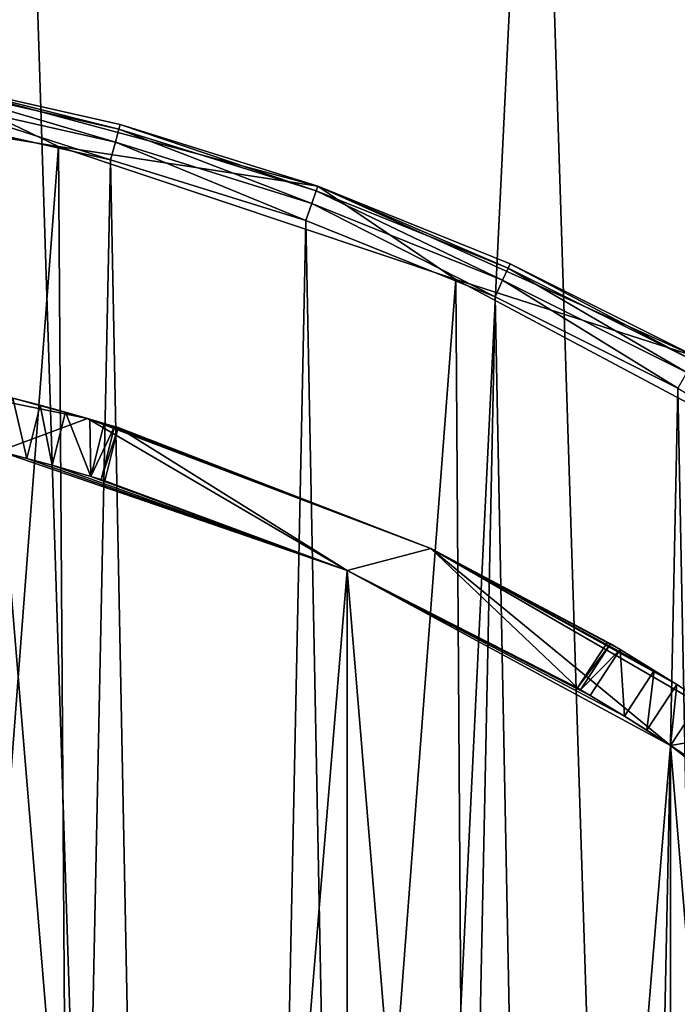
# Model space of a CAD drawing. Extents: x 35 to 217, y -91 to 91.
# Tile 37 of 43: x 141 to 160, y 44 to 71. Entities that reach past the tile are written whole.
import ezdxf

# ---------------------------------------------------------------- set-up
doc = ezdxf.new("R2010")
doc.units = 0
doc.header["$LTSCALE"] = 25.4
doc.layers.get('0').update_dxf_attribs({"color": 13, "linetype": 'CONTINUOUS'})

# ---------------------------------------------------------------- blocks, each defined once
blk = doc.blocks.new('CANOPY-A-MINI-10017-10018_')
at = {"color": 250}
mesh = blk.add_polyface(dxfattribs=at)
corners = [(36.159, -17.561, 1), (35.219, 11.779, 1), (34.504, -2.929, 1), (38.283, 26.182, 1), (40.139, -31.739, 1), (43.619, 39.907, 1), (46.341, -45.094, 1), (51.086, 52.598, 1), (54.606, -57.281, 1), (60.493, 63.927, 1), (64.718, -67.985, 1), (71.596, 73.6, 1), (76.417, -76.928, 1), (84.106, 81.368, 1), (89.399, -83.879, 1), (97.7, 87.027, 1), (103.327, -88.657, 1), (112.026, 90.433, 1), (117.842, -91.139, 1), (126.713, 91.497, 1), (132.567, -91.261, 1), (141.381, 90.191, 1), (147.121, -89.019, 1), (155.648, 86.549, 1), (161.126, -84.471, 1), (169.147, 80.665, 1), (174.221, -77.736, 1), (181.528, 72.693, 1), (186.066, -68.987, 1), (192.469, 62.837, 1), (196.354, -58.452, 1), (201.687, 51.354, 1), (204.818, -46.403, 1), (205.574, 45.094, 1), (211.241, -33.152, 1), (208.944, 38.541, 1), (214.052, 24.73, 1), (215.454, -19.042, 1), (216.878, 10.279, 1), (217.35, -4.439, 1)]
mesh.append_faces([[corners[k] for k in face] for face in [(0, 1, 2), (38, 37, 39)]], dxfattribs={"vtx0": -1, "color": 250})
mesh.append_faces([[corners[k] for k in face] for face in [(1, 0, 3), (3, 4, 5), (5, 6, 7), (7, 8, 9), (9, 10, 11), (11, 12, 13), (13, 14, 15), (15, 16, 17), (17, 18, 19), (19, 20, 21), (21, 22, 23), (23, 24, 25), (25, 26, 27), (27, 28, 29), (29, 30, 31), (31, 32, 33), (33, 34, 35), (35, 34, 36), (36, 37, 38)]], dxfattribs={"vtx0": -1, "vtx1": -1, "color": 250})
mesh.append_faces([[corners[k] for k in face] for face in [(3, 0, 4), (5, 4, 6), (7, 6, 8), (9, 8, 10), (11, 10, 12), (13, 12, 14), (15, 14, 16), (17, 16, 18), (19, 18, 20), (21, 20, 22), (23, 22, 24), (25, 24, 26), (27, 26, 28), (29, 28, 30), (31, 30, 32), (33, 32, 34), (36, 34, 37)]], dxfattribs={"vtx0": -1, "vtx2": -1, "color": 250})
mesh = blk.add_polyface(dxfattribs=at)
corners = [(35.219, 11.779), (36.159, -17.561), (34.504, -2.929), (38.283, 26.182), (40.139, -31.739), (43.619, 39.907), (46.341, -45.094), (51.086, 52.598), (54.606, -57.281), (60.493, 63.927), (64.718, -67.985), (71.596, 73.6), (76.417, -76.928), (84.106, 81.368), (89.399, -83.879), (97.7, 87.027), (103.327, -88.657), (112.026, 90.433), (117.842, -91.139), (126.713, 91.497), (132.567, -91.261), (141.381, 90.191), (147.121, -89.019), (155.648, 86.549), (161.126, -84.471), (169.147, 80.665), (174.221, -77.736), (181.528, 72.693), (186.066, -68.987), (192.469, 62.837), (196.354, -58.452), (201.687, 51.354), (204.818, -46.403), (205.574, 45.094), (211.241, -33.152), (208.944, 38.541), (214.052, 24.73), (215.454, -19.042), (216.878, 10.279), (217.35, -4.439)]
mesh.append_faces([[corners[k] for k in face] for face in [(0, 1, 2), (37, 38, 39)]], dxfattribs={"vtx0": -1, "color": 250})
mesh.append_faces([[corners[k] for k in face] for face in [(1, 3, 4), (4, 5, 6), (6, 7, 8), (8, 9, 10), (10, 11, 12), (12, 13, 14), (14, 15, 16), (16, 17, 18), (18, 19, 20), (20, 21, 22), (22, 23, 24), (24, 25, 26), (26, 27, 28), (28, 29, 30), (30, 31, 32), (32, 33, 34), (34, 36, 37)]], dxfattribs={"vtx0": -1, "vtx1": -1, "color": 250})
mesh.append_faces([[corners[k] for k in face] for face in [(1, 0, 3), (4, 3, 5), (6, 5, 7), (8, 7, 9), (10, 9, 11), (12, 11, 13), (14, 13, 15), (16, 15, 17), (18, 17, 19), (20, 19, 21), (22, 21, 23), (24, 23, 25), (26, 25, 27), (28, 27, 29), (30, 29, 31), (32, 31, 33), (34, 33, 35), (34, 35, 36), (37, 36, 38)]], dxfattribs={"vtx0": -1, "vtx2": -1, "color": 250})
at = {"color": 18}
mesh = blk.add_polyface(dxfattribs=at)
corners = [(56.605, -12.669, 11.7), (56.163, 9.945, 11.7), (55.471, -1.38, 11.7), (56.459, -0.476, 11.7), (57.486, -11.909, 11.7), (59.536, -23.63, 11.7), (60.38, -23.017, 11.7), (64.186, -33.979, 11.7), (65.062, -33.497, 11.7), (70.437, -43.447, 11.7), (71.406, -43.063, 11.7), (78.125, -51.791, 11.7), (79.238, -51.454, 11.7), (87.052, -58.793, 11.7), (88.344, -58.442, 11.7), (96.987, -64.273, 11.7), (98.477, -63.836, 11.7), (107.672, -68.087, 11.7), (109.359, -67.489, 11.7), (118.831, -70.139, 11.7), (120.693, -69.3, 11.7), (130.175, -70.374, 11.7), (132.172, -69.222, 11.7), (141.409, -68.786, 11.7), (143.48, -67.255, 11.7), (152.243, -65.417, 11.7), (154.311, -63.453, 11.7), (162.396, -60.353, 11.7), (164.368, -57.921, 11.7), (171.605, -53.726, 11.7), (173.378, -50.809, 11.7), (179.633, -45.708, 11.7), (181.094, -42.311, 11.7), (186.27, -36.506, 11.7), (187.306, -32.659, 11.7), (191.345, -26.359, 11.7), (191.845, -22.115, 11.7), (194.726, -15.529, 11.7), (194.587, -10.969, 11.7), (195.456, 0.476, 11.7), (196.327, -4.296, 11.7), (196.104, 7.047, 11.7), (57.329, 10.969, 11.7), (58.662, 21.012, 11.7), (60.07, 22.115, 11.7), (62.904, 31.535, 11.7), (64.609, 32.659, 11.7), (68.779, 41.241, 11.7), (70.821, 42.311, 11.7), (76.135, 49.879, 11.7), (78.537, 50.809, 11.7), (84.781, 57.225, 11.7), (87.547, 57.921, 11.7), (94.494, 63.09, 11.7), (97.604, 63.453, 11.7), (105.022, 67.32, 11.7), (108.435, 67.255, 11.7), (116.092, 69.806, 11.7), (119.744, 69.222, 11.7), (127.417, 70.485, 11.7), (131.222, 69.3, 11.7), (138.705, 69.338, 11.7), (142.557, 67.489, 11.7), (149.662, 66.395, 11.7), (153.438, 63.836, 11.7), (160.006, 61.733, 11.7), (163.571, 58.442, 11.7), (169.468, 55.472, 11.7), (172.677, 51.454, 11.7), (177.802, 47.774, 11.7), (180.509, 43.063, 11.7), (184.795, 38.839, 11.7), (186.853, 33.497, 11.7), (187.729, 33.979, 11.7), (191.536, 23.017, 11.7), (190.263, 28.898, 11.7), (194.066, 18.208, 11.7), (194.43, 11.909, 11.7)]
mesh.append_faces([[corners[k] for k in face] for face in [(0, 1, 2)]], dxfattribs={"vtx0": -1, "color": 18})
mesh.append_faces([[corners[k] for k in face] for face in [(3, 0, 4), (4, 5, 6), (6, 7, 8), (8, 9, 10), (10, 11, 12), (12, 13, 14), (14, 15, 16), (16, 17, 18), (18, 19, 20), (20, 21, 22), (22, 23, 24), (24, 25, 26), (26, 27, 28), (28, 29, 30), (30, 31, 32), (32, 33, 34), (34, 35, 36), (36, 37, 38), (38, 37, 39), (1, 42, 43), (42, 1, 3), (43, 44, 45), (45, 46, 47), (47, 48, 49), (49, 50, 51), (51, 52, 53), (53, 54, 55), (55, 56, 57), (57, 58, 59), (59, 60, 61), (61, 62, 63), (63, 64, 65), (65, 66, 67), (67, 68, 69), (69, 70, 71), (71, 72, 73), (73, 74, 75), (75, 74, 76), (76, 77, 41)]], dxfattribs={"vtx0": -1, "vtx1": -1, "color": 18})
mesh.append_faces([[corners[k] for k in face] for face in [(1, 0, 3)]], dxfattribs={"vtx0": -1, "vtx1": -1, "vtx2": -1, "color": 18})
mesh.append_faces([[corners[k] for k in face] for face in [(4, 0, 5), (6, 5, 7), (8, 7, 9), (10, 9, 11), (12, 11, 13), (14, 13, 15), (16, 15, 17), (18, 17, 19), (20, 19, 21), (22, 21, 23), (24, 23, 25), (26, 25, 27), (28, 27, 29), (30, 29, 31), (32, 31, 33), (34, 33, 35), (36, 35, 37), (39, 37, 40), (39, 40, 41), (43, 42, 44), (45, 44, 46), (47, 46, 48), (49, 48, 50), (51, 50, 52), (53, 52, 54), (55, 54, 56), (57, 56, 58), (59, 58, 60), (61, 60, 62), (63, 62, 64), (65, 64, 66), (67, 66, 68), (69, 68, 70), (71, 70, 72), (73, 72, 74), (76, 74, 77), (41, 77, 39)]], dxfattribs={"vtx0": -1, "vtx2": -1, "color": 18})
mesh = blk.add_polyface(dxfattribs=at)
corners = [(56.587, 4.235, 1), (56.806, -6.947, 1), (56.471, -1.36, 1), (57.153, 9.804, 1), (57.589, -12.489, 1), (58.165, 15.308, 1), (58.816, -17.95, 1), (59.616, 20.714, 1), (60.478, -23.295, 1), (61.498, 25.985, 1), (62.564, -28.488, 1), (63.798, 31.088, 1), (65.062, -33.497, 1), (66.501, 35.989, 1), (67.955, -38.288, 1), (69.59, 40.656, 1), (71.224, -42.831, 1), (73.044, 45.06, 1), (74.848, -47.096, 1), (76.841, 49.172, 1), (78.804, -51.056, 1), (80.957, 52.964, 1), (83.065, -54.685, 1), (85.365, 56.414, 1), (87.604, -57.959, 1), (90.036, 59.497, 1), (92.392, -60.857, 1), (94.94, 62.195, 1), (97.398, -63.361, 1), (100.045, 64.489, 1), (102.589, -65.454, 1), (105.319, 66.365, 1), (107.932, -67.122, 1), (110.726, 67.81, 1), (113.391, -68.355, 1), (116.231, 68.816, 1), (118.932, -69.144, 1), (121.8, 69.376, 1), (124.519, -69.485, 1), (127.396, 69.485, 1), (130.115, -69.376, 1), (132.983, 69.144, 1), (135.684, -68.816, 1), (138.524, 68.355, 1), (141.19, -67.81, 1), (143.983, 67.122, 1), (146.597, -66.365, 1), (149.326, 65.454, 1), (151.87, -64.489, 1), (154.517, 63.361, 1), (156.975, -62.195, 1), (159.523, 60.857, 1), (161.879, -59.497, 1), (164.311, 57.959, 1), (166.55, -56.414, 1), (168.85, 54.685, 1), (170.958, -52.964, 1), (173.112, 51.056, 1), (175.074, -49.172, 1), (177.067, 47.096, 1), (178.871, -45.06, 1), (180.691, 42.831, 1), (182.325, -40.656, 1), (183.96, 38.288, 1), (185.414, -35.989, 1), (186.853, 33.497, 1), (188.117, -31.088, 1), (189.351, 28.488, 1), (190.417, -25.985, 1), (191.437, 23.295, 1), (192.299, -20.714, 1), (193.1, 17.95, 1), (193.751, -15.308, 1), (194.326, 12.489, 1), (194.763, -9.804, 1), (195.109, 6.947, 1), (195.328, -4.235, 1), (195.444, 1.36, 1)]
mesh.append_faces([[corners[k] for k in face] for face in [(0, 1, 2), (76, 75, 77)]], dxfattribs={"vtx0": -1, "color": 18})
mesh.append_faces([[corners[k] for k in face] for face in [(1, 3, 4), (4, 5, 6), (6, 7, 8), (8, 9, 10), (10, 11, 12), (12, 13, 14), (14, 15, 16), (16, 17, 18), (18, 19, 20), (20, 21, 22), (22, 23, 24), (24, 25, 26), (26, 27, 28), (28, 29, 30), (30, 31, 32), (32, 33, 34), (34, 35, 36), (36, 37, 38), (38, 39, 40), (40, 41, 42), (42, 43, 44), (44, 45, 46), (46, 47, 48), (48, 49, 50), (50, 51, 52), (52, 53, 54), (54, 55, 56), (56, 57, 58), (58, 59, 60), (60, 61, 62), (62, 63, 64), (64, 65, 66), (66, 67, 68), (68, 69, 70), (70, 71, 72), (72, 73, 74), (74, 75, 76)]], dxfattribs={"vtx0": -1, "vtx1": -1, "color": 18})
mesh.append_faces([[corners[k] for k in face] for face in [(1, 0, 3), (4, 3, 5), (6, 5, 7), (8, 7, 9), (10, 9, 11), (12, 11, 13), (14, 13, 15), (16, 15, 17), (18, 17, 19), (20, 19, 21), (22, 21, 23), (24, 23, 25), (26, 25, 27), (28, 27, 29), (30, 29, 31), (32, 31, 33), (34, 33, 35), (36, 35, 37), (38, 37, 39), (40, 39, 41), (42, 41, 43), (44, 43, 45), (46, 45, 47), (48, 47, 49), (50, 49, 51), (52, 51, 53), (54, 53, 55), (56, 55, 57), (58, 57, 59), (60, 59, 61), (62, 61, 63), (64, 63, 65), (66, 65, 67), (68, 67, 69), (70, 69, 71), (72, 71, 73), (74, 73, 75)]], dxfattribs={"vtx0": -1, "vtx2": -1, "color": 18})
mesh = blk.add_polyface(dxfattribs=at)
corners = [(57.486, -11.909, 2.5), (57.329, 10.969, 2.5), (56.459, -0.476, 2.5), (60.07, 22.115, 2.5), (60.38, -23.017, 2.5), (64.609, 32.659, 2.5), (65.062, -33.497, 2.5), (70.821, 42.311, 2.5), (71.406, -43.063, 2.5), (78.537, 50.809, 2.5), (79.238, -51.454, 2.5), (87.547, 57.921, 2.5), (88.344, -58.442, 2.5), (97.604, 63.453, 2.5), (98.477, -63.836, 2.5), (108.435, 67.255, 2.5), (109.359, -67.489, 2.5), (119.744, 69.222, 2.5), (120.693, -69.3, 2.5), (131.222, 69.3, 2.5), (132.172, -69.222, 2.5), (142.557, 67.489, 2.5), (143.48, -67.255, 2.5), (153.438, 63.836, 2.5), (154.311, -63.453, 2.5), (163.571, 58.442, 2.5), (164.368, -57.921, 2.5), (172.677, 51.454, 2.5), (173.378, -50.809, 2.5), (180.509, 43.063, 2.5), (181.094, -42.311, 2.5), (186.853, 33.497, 2.5), (187.306, -32.659, 2.5), (191.536, 23.017, 2.5), (191.845, -22.115, 2.5), (194.43, 11.909, 2.5), (194.587, -10.969, 2.5), (195.456, 0.476, 2.5)]
mesh.append_faces([[corners[k] for k in face] for face in [(0, 1, 2), (35, 36, 37)]], dxfattribs={"vtx0": -1, "color": 18})
mesh.append_faces([[corners[k] for k in face] for face in [(1, 0, 3), (3, 4, 5), (5, 6, 7), (7, 8, 9), (9, 10, 11), (11, 12, 13), (13, 14, 15), (15, 16, 17), (17, 18, 19), (19, 20, 21), (21, 22, 23), (23, 24, 25), (25, 26, 27), (27, 28, 29), (29, 30, 31), (31, 32, 33), (33, 34, 35)]], dxfattribs={"vtx0": -1, "vtx1": -1, "color": 18})
mesh.append_faces([[corners[k] for k in face] for face in [(3, 0, 4), (5, 4, 6), (7, 6, 8), (9, 8, 10), (11, 10, 12), (13, 12, 14), (15, 14, 16), (17, 16, 18), (19, 18, 20), (21, 20, 22), (23, 22, 24), (25, 24, 26), (27, 26, 28), (29, 28, 30), (31, 30, 32), (33, 32, 34), (35, 34, 36)]], dxfattribs={"vtx0": -1, "vtx2": -1, "color": 18})
mesh = blk.add_polyface(dxfattribs=at)
corners = [(142.557, 67.489, 11.7), (131.222, 69.3, 2.5), (142.557, 67.489, 2.5), (131.222, 69.3, 11.7)]
mesh.append_faces([[corners[k] for k in face] for face in [(0, 1, 2), (1, 0, 3)]], dxfattribs={"vtx0": -1, "color": 18})
mesh = blk.add_polyface(dxfattribs=at)
corners = [(138.68, 69.206, 1.5), (144.113, 67.605, 1.134), (138.614, 68.846, 1.134), (144.208, 67.958, 1.5)]
mesh.append_faces([[corners[k] for k in face] for face in [(0, 1, 2), (1, 0, 3)]], dxfattribs={"vtx0": -1, "color": 18})
mesh = blk.add_polyface(dxfattribs=at)
corners = [(138.705, 69.338, 2), (144.208, 67.958, 1.5), (138.68, 69.206, 1.5), (144.243, 68.087, 2)]
mesh.append_faces([[corners[k] for k in face] for face in [(0, 1, 2), (1, 0, 3)]], dxfattribs={"vtx0": -1, "color": 18})
mesh = blk.add_polyface(dxfattribs=at)
corners = [(149.662, 66.395, 11.7), (149.662, 66.395, 2), (138.705, 69.338, 11.7)]
mesh.append_faces([[corners[k] for k in face] for face in [(0, 1, 2)]], dxfattribs={"color": 18})
mesh = blk.add_polyface(dxfattribs=at)
corners = [(138.705, 69.338, 11.7), (149.662, 66.395, 2), (144.243, 68.087, 2)]
mesh.append_faces([[corners[k] for k in face] for face in [(0, 1, 2)]], dxfattribs={"color": 18})
mesh = blk.add_polyface(dxfattribs=at)
corners = [(138.705, 69.338, 11.7), (144.243, 68.087, 2), (138.705, 69.338, 2)]
mesh.append_faces([[corners[k] for k in face] for face in [(0, 1, 2)]], dxfattribs={"color": 18})
mesh = blk.add_polyface(dxfattribs=at)
corners = [(138.614, 68.846, 1.134), (143.983, 67.122, 1), (138.524, 68.355, 1), (144.113, 67.605, 1.134)]
mesh.append_faces([[corners[k] for k in face] for face in [(0, 1, 2), (1, 0, 3)]], dxfattribs={"vtx0": -1, "color": 18})
mesh = blk.add_polyface(dxfattribs=at)
corners = [(144.243, 68.087, 2), (149.617, 66.269, 1.5), (144.208, 67.958, 1.5), (149.662, 66.395, 2)]
mesh.append_faces([[corners[k] for k in face] for face in [(0, 1, 2), (1, 0, 3)]], dxfattribs={"vtx0": -1, "color": 18})
mesh = blk.add_polyface(dxfattribs=at)
corners = [(144.208, 67.958, 1.5), (149.494, 65.924, 1.134), (144.113, 67.605, 1.134), (149.617, 66.269, 1.5)]
mesh.append_faces([[corners[k] for k in face] for face in [(0, 1, 2), (1, 0, 3)]], dxfattribs={"vtx0": -1, "color": 18})
mesh = blk.add_polyface(dxfattribs=at)
corners = [(153.438, 63.836, 11.7), (142.557, 67.489, 2.5), (153.438, 63.836, 2.5), (142.557, 67.489, 11.7)]
mesh.append_faces([[corners[k] for k in face] for face in [(0, 1, 2), (1, 0, 3)]], dxfattribs={"vtx0": -1, "color": 18})
mesh = blk.add_polyface(dxfattribs=at)
corners = [(144.113, 67.605, 1.134), (149.326, 65.454, 1), (143.983, 67.122, 1), (149.494, 65.924, 1.134)]
mesh.append_faces([[corners[k] for k in face] for face in [(0, 1, 2), (1, 0, 3)]], dxfattribs={"vtx0": -1, "color": 18})
mesh = blk.add_polyface(dxfattribs=at)
corners = [(149.662, 66.395, 2), (154.873, 64.15, 1.5), (149.617, 66.269, 1.5), (154.928, 64.273, 2)]
mesh.append_faces([[corners[k] for k in face] for face in [(0, 1, 2), (1, 0, 3)]], dxfattribs={"vtx0": -1, "color": 18})
mesh = blk.add_polyface(dxfattribs=at)
corners = [(160.006, 61.733, 11.7), (154.928, 64.273, 2), (149.662, 66.395, 11.7)]
mesh.append_faces([[corners[k] for k in face] for face in [(0, 1, 2)]], dxfattribs={"color": 18})
mesh = blk.add_polyface(dxfattribs=at)
corners = [(149.662, 66.395, 11.7), (154.928, 64.273, 2), (149.662, 66.395, 2)]
mesh.append_faces([[corners[k] for k in face] for face in [(0, 1, 2)]], dxfattribs={"color": 18})
mesh = blk.add_polyface(dxfattribs=at)
corners = [(149.617, 66.269, 1.5), (154.722, 63.817, 1.134), (149.494, 65.924, 1.134), (154.873, 64.15, 1.5)]
mesh.append_faces([[corners[k] for k in face] for face in [(0, 1, 2), (1, 0, 3)]], dxfattribs={"vtx0": -1, "color": 18})
mesh = blk.add_polyface(dxfattribs=at)
corners = [(149.494, 65.924, 1.134), (154.517, 63.361, 1), (149.326, 65.454, 1), (154.722, 63.817, 1.134)]
mesh.append_faces([[corners[k] for k in face] for face in [(0, 1, 2), (1, 0, 3)]], dxfattribs={"vtx0": -1, "color": 18})
mesh = blk.add_polyface(dxfattribs=at)
corners = [(154.928, 64.273, 2), (159.941, 61.616, 1.5), (154.873, 64.15, 1.5), (160.006, 61.733, 2)]
mesh.append_faces([[corners[k] for k in face] for face in [(0, 1, 2), (1, 0, 3)]], dxfattribs={"vtx0": -1, "color": 18})
mesh = blk.add_polyface(dxfattribs=at)
corners = [(160.006, 61.733, 11.7), (160.006, 61.733, 2), (154.928, 64.273, 2)]
mesh.append_faces([[corners[k] for k in face] for face in [(0, 1, 2)]], dxfattribs={"color": 18})
mesh = blk.add_polyface(dxfattribs=at)
corners = [(154.873, 64.15, 1.5), (159.764, 61.295, 1.134), (154.722, 63.817, 1.134), (159.941, 61.616, 1.5)]
mesh.append_faces([[corners[k] for k in face] for face in [(0, 1, 2), (1, 0, 3)]], dxfattribs={"vtx0": -1, "color": 18})
mesh = blk.add_polyface(dxfattribs=at)
corners = [(163.571, 58.442, 11.7), (153.438, 63.836, 2.5), (163.571, 58.442, 2.5), (153.438, 63.836, 11.7)]
mesh.append_faces([[corners[k] for k in face] for face in [(0, 1, 2), (1, 0, 3)]], dxfattribs={"vtx0": -1, "color": 18})
mesh = blk.add_polyface(dxfattribs=at)
corners = [(154.722, 63.817, 1.134), (159.523, 60.857, 1), (154.517, 63.361, 1), (159.764, 61.295, 1.134)]
mesh.append_faces([[corners[k] for k in face] for face in [(0, 1, 2), (1, 0, 3)]], dxfattribs={"vtx0": -1, "color": 18})
mesh = blk.add_polyface(dxfattribs=at)
corners = [(63.66, -5.029, 24.5), (63.66, 5.029, 24.5), (63.458, 0, 24.5), (65.274, -14.957, 24.5), (64.958, 0, 24.5), (65.79, -10.04, 24.5), (68.459, -24.498, 24.5), (68.263, -19.807, 24.5), (72.31, -29.033, 24.5), (73.133, -33.404, 24.5), (77.82, -37.467, 24.5), (79.176, -41.445, 24.5), (84.643, -44.879, 24.5), (86.43, -48.413, 24.5), (92.594, -51.067, 24.5), (94.708, -54.127, 24.5), (101.454, -55.862, 24.5), (103.795, -58.439, 24.5), (110.983, -59.133, 24.5), (113.456, -61.237, 24.5), (120.92, -60.792, 24.5), (123.441, -62.449, 24.5), (130.995, -60.792, 24.5), (133.491, -62.044, 24.5), (140.932, -59.133, 24.5), (143.346, -60.032, 24.5), (150.461, -55.862, 24.5), (152.751, -56.466, 24.5), (159.321, -51.067, 24.5), (161.462, -51.436, 24.5), (167.272, -44.879, 24.5), (169.253, -45.075, 24.5), (174.095, -37.467, 24.5), (175.923, -37.546, 24.5), (179.605, -29.033, 24.5), (181.299, -29.045, 24.5), (183.652, -19.807, 24.5), (185.241, -19.792, 24.5), (186.126, -10.04, 24.5), (187.648, -10.026, 24.5), (186.958, 0, 24.5), (65.274, 14.957, 24.5), (65.79, 10.04, 24.5), (68.459, 24.498, 24.5), (68.263, 19.807, 24.5), (72.31, 29.033, 24.5), (73.133, 33.404, 24.5), (77.82, 37.467, 24.5), (79.176, 41.445, 24.5), (84.643, 44.879, 24.5), (86.43, 48.413, 24.5), (92.594, 51.067, 24.5), (94.708, 54.127, 24.5), (101.454, 55.862, 24.5), (103.795, 58.439, 24.5), (110.983, 59.133, 24.5), (113.456, 61.237, 24.5), (120.92, 60.792, 24.5), (123.441, 62.449, 24.5), (130.995, 60.792, 24.5), (133.491, 62.044, 24.5), (140.932, 59.133, 24.5), (143.346, 60.032, 24.5), (150.461, 55.862, 24.5), (152.751, 56.466, 24.5), (159.321, 51.067, 24.5), (161.462, 51.436, 24.5), (167.272, 44.879, 24.5), (169.253, 45.075, 24.5), (174.095, 37.467, 24.5), (175.923, 37.546, 24.5), (179.605, 29.033, 24.5), (181.299, 29.045, 24.5), (183.652, 19.807, 24.5), (185.241, 19.792, 24.5), (186.126, 10.04, 24.5), (187.648, 10.026, 24.5), (188.458, 0, 24.5)]
mesh.append_faces([[corners[k] for k in face] for face in [(0, 1, 2), (76, 39, 77)]], dxfattribs={"vtx0": -1, "color": 18})
mesh.append_faces([[corners[k] for k in face] for face in [(4, 3, 5), (5, 6, 7), (7, 6, 8), (8, 9, 10), (10, 11, 12), (12, 13, 14), (14, 15, 16), (16, 17, 18), (18, 19, 20), (20, 21, 22), (22, 23, 24), (24, 25, 26), (26, 27, 28), (28, 29, 30), (30, 31, 32), (32, 33, 34), (34, 35, 36), (36, 37, 38), (38, 39, 40), (41, 42, 43), (43, 45, 46), (46, 47, 48), (48, 49, 50), (50, 51, 52), (52, 53, 54), (54, 55, 56), (56, 57, 58), (58, 59, 60), (60, 61, 62), (62, 63, 64), (64, 65, 66), (66, 67, 68), (68, 69, 70), (70, 71, 72), (72, 73, 74), (74, 75, 76)]], dxfattribs={"vtx0": -1, "vtx1": -1, "color": 18})
mesh.append_faces([[corners[k] for k in face] for face in [(1, 3, 4), (76, 40, 39)]], dxfattribs={"vtx0": -1, "vtx1": -1, "vtx2": -1, "color": 18})
mesh.append_faces([[corners[k] for k in face] for face in [(1, 0, 3), (5, 3, 6), (8, 6, 9), (10, 9, 11), (12, 11, 13), (14, 13, 15), (16, 15, 17), (18, 17, 19), (20, 19, 21), (22, 21, 23), (24, 23, 25), (26, 25, 27), (28, 27, 29), (30, 29, 31), (32, 31, 33), (34, 33, 35), (36, 35, 37), (38, 37, 39), (4, 41, 1), (41, 4, 42), (43, 42, 44), (43, 44, 45), (46, 45, 47), (48, 47, 49), (50, 49, 51), (52, 51, 53), (54, 53, 55), (56, 55, 57), (58, 57, 59), (60, 59, 61), (62, 61, 63), (64, 63, 65), (66, 65, 67), (68, 67, 69), (70, 69, 71), (72, 71, 73), (74, 73, 75), (76, 75, 40)]], dxfattribs={"vtx0": -1, "vtx2": -1, "color": 18})
mesh = blk.add_polyface(dxfattribs=at)
corners = [(143.346, 60.032, 24.5), (141.3, 60.588, 18.5), (133.491, 62.044, 24.5)]
mesh.append_faces([[corners[k] for k in face] for face in [(0, 1, 2)]], dxfattribs={"color": 18})
mesh = blk.add_polyface(dxfattribs=at)
corners = [(65.79, -10.04, 21.5), (65.79, 10.04, 21.5), (64.958, 0, 21.5), (68.263, -19.807, 21.5), (68.263, 19.807, 21.5), (72.31, -29.033, 21.5), (72.31, 29.033, 21.5), (77.82, -37.467, 21.5), (77.82, 37.467, 21.5), (84.643, -44.879, 21.5), (84.643, 44.879, 21.5), (92.594, -51.067, 21.5), (92.594, 51.067, 21.5), (101.454, -55.862, 21.5), (101.454, 55.862, 21.5), (110.983, -59.133, 21.5), (110.983, 59.133, 21.5), (120.92, -60.792, 21.5), (120.92, 60.792, 21.5), (130.995, -60.792, 21.5), (130.995, 60.792, 21.5), (140.932, -59.133, 21.5), (140.932, 59.133, 21.5), (150.461, -55.862, 21.5), (150.461, 55.862, 21.5), (159.321, -51.067, 21.5), (159.321, 51.067, 21.5), (167.272, -44.879, 21.5), (167.272, 44.879, 21.5), (174.095, -37.467, 21.5), (174.095, 37.467, 21.5), (179.605, -29.033, 21.5), (179.605, 29.033, 21.5), (183.652, -19.807, 21.5), (183.652, 19.807, 21.5), (186.126, -10.04, 21.5), (186.126, 10.04, 21.5), (186.958, 0, 21.5)]
mesh.append_faces([[corners[k] for k in face] for face in [(0, 1, 2), (36, 35, 37)]], dxfattribs={"vtx0": -1, "color": 18})
mesh.append_faces([[corners[k] for k in face] for face in [(1, 3, 4), (4, 5, 6), (6, 7, 8), (8, 9, 10), (10, 11, 12), (12, 13, 14), (14, 15, 16), (16, 17, 18), (18, 19, 20), (20, 21, 22), (22, 23, 24), (24, 25, 26), (26, 27, 28), (28, 29, 30), (30, 31, 32), (32, 33, 34), (34, 35, 36)]], dxfattribs={"vtx0": -1, "vtx1": -1, "color": 18})
mesh.append_faces([[corners[k] for k in face] for face in [(1, 0, 3), (4, 3, 5), (6, 5, 7), (8, 7, 9), (10, 9, 11), (12, 11, 13), (14, 13, 15), (16, 15, 17), (18, 17, 19), (20, 19, 21), (22, 21, 23), (24, 23, 25), (26, 25, 27), (28, 27, 29), (30, 29, 31), (32, 31, 33), (34, 33, 35)]], dxfattribs={"vtx0": -1, "vtx2": -1, "color": 18})
mesh = blk.add_polyface(dxfattribs=at)
corners = [(65.79, 10.04, 19.5), (65.79, -10.04, 19.5), (64.958, 0, 19.5), (68.263, 19.807, 19.5), (68.263, -19.807, 19.5), (72.31, 29.033, 19.5), (72.31, -29.033, 19.5), (77.82, 37.467, 19.5), (77.82, -37.467, 19.5), (84.643, 44.879, 19.5), (84.643, -44.879, 19.5), (92.594, 51.067, 19.5), (92.594, -51.067, 19.5), (101.454, 55.862, 19.5), (101.454, -55.862, 19.5), (110.983, 59.133, 19.5), (110.983, -59.133, 19.5), (120.92, 60.792, 19.5), (120.92, -60.792, 19.5), (130.995, 60.792, 19.5), (130.995, -60.792, 19.5), (140.932, 59.133, 19.5), (140.932, -59.133, 19.5), (150.461, 55.862, 19.5), (150.461, -55.862, 19.5), (159.321, 51.067, 19.5), (159.321, -51.067, 19.5), (167.272, 44.879, 19.5), (167.272, -44.879, 19.5), (174.095, 37.467, 19.5), (174.095, -37.467, 19.5), (179.605, 29.033, 19.5), (179.605, -29.033, 19.5), (183.652, 19.807, 19.5), (183.652, -19.807, 19.5), (186.126, 10.04, 19.5), (186.126, -10.04, 19.5), (186.958, 0, 19.5)]
mesh.append_faces([[corners[k] for k in face] for face in [(0, 1, 2), (36, 35, 37)]], dxfattribs={"vtx0": -1, "color": 18})
mesh.append_faces([[corners[k] for k in face] for face in [(1, 3, 4), (4, 5, 6), (6, 7, 8), (8, 9, 10), (10, 11, 12), (12, 13, 14), (14, 15, 16), (16, 17, 18), (18, 19, 20), (20, 21, 22), (22, 23, 24), (24, 25, 26), (26, 27, 28), (28, 29, 30), (30, 31, 32), (32, 33, 34), (34, 35, 36)]], dxfattribs={"vtx0": -1, "vtx1": -1, "color": 18})
mesh.append_faces([[corners[k] for k in face] for face in [(1, 0, 3), (4, 3, 5), (6, 5, 7), (8, 7, 9), (10, 9, 11), (12, 11, 13), (14, 13, 15), (16, 15, 17), (18, 17, 19), (20, 19, 21), (22, 21, 23), (24, 23, 25), (26, 25, 27), (28, 27, 29), (30, 29, 31), (32, 31, 33), (34, 33, 35)]], dxfattribs={"vtx0": -1, "vtx2": -1, "color": 18})
mesh = blk.add_polyface(dxfattribs=at)
corners = [(141.3, 60.588, 18.5), (141.684, 58.938, 18.398), (140.932, 59.133, 18.5), (142.053, 60.392, 18.398)]
mesh.append_faces([[corners[k] for k in face] for face in [(0, 1, 2), (1, 0, 3)]], dxfattribs={"vtx0": -1, "color": 18})
mesh = blk.add_polyface(dxfattribs=at)
corners = [(143.346, 60.032, 24.5), (142.053, 60.392, 18.398), (141.3, 60.588, 18.5)]
mesh.append_faces([[corners[k] for k in face] for face in [(0, 1, 2)]], dxfattribs={"color": 18})
mesh = blk.add_polyface(dxfattribs=at)
corners = [(142.053, 60.392, 18.398), (142.382, 58.747, 18.098), (141.684, 58.938, 18.398), (142.75, 60.202, 18.098)]
mesh.append_faces([[corners[k] for k in face] for face in [(0, 1, 2), (1, 0, 3)]], dxfattribs={"vtx0": -1, "color": 18})
mesh = blk.add_polyface(dxfattribs=at)
corners = [(143.346, 60.032, 24.5), (142.75, 60.202, 18.098), (142.053, 60.392, 18.398)]
mesh.append_faces([[corners[k] for k in face] for face in [(0, 1, 2)]], dxfattribs={"color": 18})
mesh = blk.add_polyface(dxfattribs=at)
corners = [(143.437, 58.442, 17), (142.382, 58.747, 18.098), (142.75, 60.202, 18.098)]
mesh.append_faces([[corners[k] for k in face] for face in [(0, 1, 2)]], dxfattribs={"color": 18})
mesh = blk.add_polyface(dxfattribs=at)
corners = [(143.346, 60.032, 24.5), (143.414, 60.013, 17.55), (142.75, 60.202, 18.098)]
mesh.append_faces([[corners[k] for k in face] for face in [(0, 1, 2)]], dxfattribs={"color": 18})
mesh = blk.add_polyface(dxfattribs=at)
corners = [(143.437, 58.442, 17), (142.75, 60.202, 18.098), (143.414, 60.013, 17.55)]
mesh.append_faces([[corners[k] for k in face] for face in [(0, 1, 2)]], dxfattribs={"color": 18})
mesh = blk.add_polyface(dxfattribs=at)
corners = [(152.751, 56.466, 24.5), (143.806, 59.897, 17), (143.346, 60.032, 24.5)]
mesh.append_faces([[corners[k] for k in face] for face in [(0, 1, 2)]], dxfattribs={"color": 18})
mesh = blk.add_polyface(dxfattribs=at)
corners = [(143.346, 60.032, 24.5), (143.806, 59.897, 17), (143.414, 60.013, 17.55)]
mesh.append_faces([[corners[k] for k in face] for face in [(0, 1, 2)]], dxfattribs={"color": 18})
mesh = blk.add_polyface(dxfattribs=at)
corners = [(143.414, 60.013, 17.55), (143.806, 59.897, 17), (143.437, 58.442, 17)]
mesh.append_faces([[corners[k] for k in face] for face in [(0, 1, 2)]], dxfattribs={"color": 18})
mesh = blk.add_polyface(dxfattribs=at)
corners = [(143.437, 58.442, 17), (144.093, 59.811, 16.276), (143.724, 58.355, 16.278), (143.806, 59.897, 17)]
mesh.append_faces([[corners[k] for k in face] for face in [(0, 1, 2), (1, 0, 3)]], dxfattribs={"vtx0": -1, "color": 18})
mesh = blk.add_polyface(dxfattribs=at)
corners = [(143.724, 58.355, 16.278), (144.191, 59.781, 15.5), (143.822, 58.325, 15.5), (144.093, 59.811, 16.276)]
mesh.append_faces([[corners[k] for k in face] for face in [(0, 1, 2), (1, 0, 3)]], dxfattribs={"vtx0": -1, "color": 18})
mesh = blk.add_polyface(dxfattribs=at)
corners = [(152.751, 56.466, 24.5), (144.093, 59.811, 16.276), (143.806, 59.897, 17)]
mesh.append_faces([[corners[k] for k in face] for face in [(0, 1, 2)]], dxfattribs={"color": 18})
mesh = blk.add_polyface(dxfattribs=at)
corners = [(144.191, 59.781, 10.5), (150.461, 55.862, 10.5), (143.822, 58.325, 10.5), (152.751, 56.466, 10.5), (156.77, 52.646, 10.5), (157.591, 53.903, 10.5)]
mesh.append_faces([[corners[k] for k in face] for face in [(0, 1, 2), (4, 3, 5)]], dxfattribs={"vtx0": -1, "color": 18})
mesh.append_faces([[corners[k] for k in face] for face in [(1, 3, 4)]], dxfattribs={"vtx0": -1, "vtx1": -1, "color": 18})
mesh.append_faces([[corners[k] for k in face] for face in [(1, 0, 3)]], dxfattribs={"vtx0": -1, "vtx2": -1, "color": 18})
mesh = blk.add_polyface(dxfattribs=at)
corners = [(144.191, 59.781, 15.5), (143.822, 58.325, 10.5), (143.822, 58.325, 15.5), (144.191, 59.781, 10.5)]
mesh.append_faces([[corners[k] for k in face] for face in [(0, 1, 2), (1, 0, 3)]], dxfattribs={"vtx0": -1, "color": 18})
mesh = blk.add_polyface(dxfattribs=at)
corners = [(152.751, 56.466, 24.5), (144.191, 59.781, 15.5), (144.093, 59.811, 16.276)]
mesh.append_faces([[corners[k] for k in face] for face in [(0, 1, 2)]], dxfattribs={"color": 18})
mesh = blk.add_polyface(dxfattribs=at)
corners = [(144.191, 59.781, 15.5), (152.751, 56.466, 10.5), (144.191, 59.781, 10.5), (152.751, 56.466, 24.5)]
mesh.append_faces([[corners[k] for k in face] for face in [(0, 1, 2), (1, 0, 3)]], dxfattribs={"vtx0": -1, "color": 18})
mesh = blk.add_polyface(dxfattribs=at)
corners = [(140.932, 59.133, 19.5), (141.684, 58.938, 18.398), (150.461, 55.862, 19.5)]
mesh.append_faces([[corners[k] for k in face] for face in [(0, 1, 2)]], dxfattribs={"color": 18})
mesh = blk.add_polyface(dxfattribs=at)
corners = [(140.932, 59.133, 19.5), (140.932, 59.133, 18.5), (141.684, 58.938, 18.398)]
mesh.append_faces([[corners[k] for k in face] for face in [(0, 1, 2)]], dxfattribs={"color": 18})
mesh = blk.add_polyface(dxfattribs=at)
corners = [(150.461, 55.862, 24.5), (140.932, 59.133, 21.5), (150.461, 55.862, 21.5), (140.932, 59.133, 24.5)]
mesh.append_faces([[corners[k] for k in face] for face in [(0, 1, 2), (1, 0, 3)]], dxfattribs={"vtx0": -1, "color": 18})
mesh = blk.add_polyface(dxfattribs=at)
corners = [(150.461, 55.862, 19.5), (141.684, 58.938, 18.398), (142.382, 58.747, 18.098)]
mesh.append_faces([[corners[k] for k in face] for face in [(0, 1, 2)]], dxfattribs={"color": 18})
mesh = blk.add_polyface(dxfattribs=at)
corners = [(150.461, 55.862, 19.5), (142.382, 58.747, 18.098), (143.437, 58.442, 17)]
mesh.append_faces([[corners[k] for k in face] for face in [(0, 1, 2)]], dxfattribs={"color": 18})
mesh = blk.add_polyface(dxfattribs=at)
corners = [(150.461, 55.862, 19.5), (143.437, 58.442, 17), (143.724, 58.355, 16.278)]
mesh.append_faces([[corners[k] for k in face] for face in [(0, 1, 2)]], dxfattribs={"color": 18})
mesh = blk.add_polyface(dxfattribs=at)
corners = [(150.461, 55.862, 19.5), (143.724, 58.355, 16.278), (143.822, 58.325, 15.5)]
mesh.append_faces([[corners[k] for k in face] for face in [(0, 1, 2)]], dxfattribs={"color": 18})
mesh = blk.add_polyface(dxfattribs=at)
corners = [(150.461, 55.862, 19.5), (143.822, 58.325, 10.5), (150.461, 55.862, 10.5), (143.822, 58.325, 15.5)]
mesh.append_faces([[corners[k] for k in face] for face in [(0, 1, 2), (1, 0, 3)]], dxfattribs={"vtx0": -1, "color": 18})
mesh = blk.add_polyface(dxfattribs=at)
corners = [(152.751, 56.466, 24.5), (159.489, 52.744, 18.398), (158.876, 53.128, 18.098)]
mesh.append_faces([[corners[k] for k in face] for face in [(0, 1, 2)]], dxfattribs={"color": 18})
mesh = blk.add_polyface(dxfattribs=at)
corners = [(161.462, 51.436, 24.5), (159.489, 52.744, 18.398), (152.751, 56.466, 24.5)]
mesh.append_faces([[corners[k] for k in face] for face in [(0, 1, 2)]], dxfattribs={"color": 18})
mesh = blk.add_polyface(dxfattribs=at)
corners = [(152.751, 56.466, 24.5), (158.876, 53.128, 18.098), (157.937, 53.699, 17)]
mesh.append_faces([[corners[k] for k in face] for face in [(0, 1, 2)]], dxfattribs={"color": 18})
mesh = blk.add_polyface(dxfattribs=at)
corners = [(152.751, 56.466, 24.5), (157.937, 53.699, 17), (157.679, 53.851, 16.278)]
mesh.append_faces([[corners[k] for k in face] for face in [(0, 1, 2)]], dxfattribs={"color": 18})
mesh = blk.add_polyface(dxfattribs=at)
corners = [(152.751, 56.466, 24.5), (157.679, 53.851, 16.278), (152.751, 56.466, 10.5)]
mesh.append_faces([[corners[k] for k in face] for face in [(0, 1, 2)]], dxfattribs={"color": 18})
mesh = blk.add_polyface(dxfattribs=at)
corners = [(157.679, 53.851, 16.278), (157.591, 53.903, 15.5), (152.751, 56.466, 10.5)]
mesh.append_faces([[corners[k] for k in face] for face in [(0, 1, 2)]], dxfattribs={"color": 18})
mesh = blk.add_polyface(dxfattribs=at)
corners = [(157.591, 53.903, 15.5), (157.591, 53.903, 10.5), (152.751, 56.466, 10.5)]
mesh.append_faces([[corners[k] for k in face] for face in [(0, 1, 2)]], dxfattribs={"color": 18})
mesh = blk.add_polyface(dxfattribs=at)
corners = [(156.77, 52.646, 15.5), (150.461, 55.862, 10.5), (156.77, 52.646, 10.5), (150.461, 55.862, 19.5)]
mesh.append_faces([[corners[k] for k in face] for face in [(0, 1, 2), (1, 0, 3)]], dxfattribs={"vtx0": -1, "color": 18})
mesh = blk.add_polyface(dxfattribs=at)
corners = [(150.461, 55.862, 19.5), (156.77, 52.646, 15.5), (156.858, 52.595, 16.276)]
mesh.append_faces([[corners[k] for k in face] for face in [(0, 1, 2)]], dxfattribs={"color": 18})
mesh = blk.add_polyface(dxfattribs=at)
corners = [(150.461, 55.862, 19.5), (156.858, 52.595, 16.276), (157.116, 52.442, 17)]
mesh.append_faces([[corners[k] for k in face] for face in [(0, 1, 2)]], dxfattribs={"color": 18})
mesh = blk.add_polyface(dxfattribs=at)
corners = [(150.461, 55.862, 19.5), (157.116, 52.442, 17), (158.056, 51.872, 18.098)]
mesh.append_faces([[corners[k] for k in face] for face in [(0, 1, 2)]], dxfattribs={"color": 18})
mesh = blk.add_polyface(dxfattribs=at)
corners = [(150.461, 55.862, 19.5), (158.056, 51.872, 18.098), (159.321, 51.067, 19.5)]
mesh.append_faces([[corners[k] for k in face] for face in [(0, 1, 2)]], dxfattribs={"color": 18})
mesh = blk.add_polyface(dxfattribs=at)
corners = [(159.321, 51.067, 24.5), (150.461, 55.862, 21.5), (159.321, 51.067, 21.5), (150.461, 55.862, 24.5)]
mesh.append_faces([[corners[k] for k in face] for face in [(0, 1, 2), (1, 0, 3)]], dxfattribs={"vtx0": -1, "color": 18})
mesh = blk.add_polyface(dxfattribs=at)
corners = [(156.77, 52.646, 15.5), (157.679, 53.851, 16.278), (156.858, 52.595, 16.276), (157.591, 53.903, 15.5)]
mesh.append_faces([[corners[k] for k in face] for face in [(0, 1, 2), (1, 0, 3)]], dxfattribs={"vtx0": -1, "color": 18})
mesh = blk.add_polyface(dxfattribs=at)
corners = [(157.591, 53.903, 10.5), (156.77, 52.646, 15.5), (156.77, 52.646, 10.5), (157.591, 53.903, 15.5)]
mesh.append_faces([[corners[k] for k in face] for face in [(0, 1, 2), (1, 0, 3)]], dxfattribs={"vtx0": -1, "color": 18})
mesh = blk.add_polyface(dxfattribs=at)
corners = [(156.858, 52.595, 16.276), (157.937, 53.699, 17), (157.116, 52.442, 17), (157.679, 53.851, 16.278)]
mesh.append_faces([[corners[k] for k in face] for face in [(0, 1, 2), (1, 0, 3)]], dxfattribs={"vtx0": -1, "color": 18})
mesh = blk.add_polyface(dxfattribs=at)
corners = [(157.937, 53.699, 17), (158.056, 51.872, 18.098), (157.116, 52.442, 17), (158.876, 53.128, 18.098)]
mesh.append_faces([[corners[k] for k in face] for face in [(0, 1, 2), (1, 0, 3)]], dxfattribs={"vtx0": -1, "color": 18})
mesh = blk.add_polyface(dxfattribs=at)
corners = [(158.876, 53.128, 18.098), (158.668, 51.488, 18.398), (158.056, 51.872, 18.098), (159.489, 52.744, 18.398)]
mesh.append_faces([[corners[k] for k in face] for face in [(0, 1, 2), (1, 0, 3)]], dxfattribs={"vtx0": -1, "color": 18})
mesh = blk.add_polyface(dxfattribs=at)
corners = [(159.489, 52.744, 18.398), (159.321, 51.067, 18.5), (158.668, 51.488, 18.398), (160.142, 52.323, 18.5)]
mesh.append_faces([[corners[k] for k in face] for face in [(0, 1, 2), (1, 0, 3)]], dxfattribs={"vtx0": -1, "color": 18})
mesh = blk.add_polyface(dxfattribs=at)
corners = [(161.462, 51.436, 24.5), (160.142, 52.323, 18.5), (159.489, 52.744, 18.398)]
mesh.append_faces([[corners[k] for k in face] for face in [(0, 1, 2)]], dxfattribs={"color": 18})
mesh = blk.add_polyface(dxfattribs=at)
corners = [(160.142, 52.323, 18.5), (159.969, 50.638, 18.398), (159.321, 51.067, 18.5), (160.79, 51.894, 18.398)]
mesh.append_faces([[corners[k] for k in face] for face in [(0, 1, 2), (1, 0, 3)]], dxfattribs={"vtx0": -1, "color": 18})
mesh = blk.add_polyface(dxfattribs=at)
corners = [(159.321, 51.067, 19.5), (158.056, 51.872, 18.098), (158.668, 51.488, 18.398)]
mesh.append_faces([[corners[k] for k in face] for face in [(0, 1, 2)]], dxfattribs={"color": 18})
mesh = blk.add_polyface(dxfattribs=at)
corners = [(159.321, 51.067, 19.5), (158.668, 51.488, 18.398), (159.321, 51.067, 18.5)]
mesh.append_faces([[corners[k] for k in face] for face in [(0, 1, 2)]], dxfattribs={"color": 18})
mesh = blk.add_polyface(dxfattribs=at)
corners = [(159.321, 51.067, 19.5), (159.969, 50.638, 18.398), (167.272, 44.879, 19.5)]
mesh.append_faces([[corners[k] for k in face] for face in [(0, 1, 2)]], dxfattribs={"color": 18})
mesh = blk.add_polyface(dxfattribs=at)
corners = [(159.321, 51.067, 19.5), (159.321, 51.067, 18.5), (159.969, 50.638, 18.398)]
mesh.append_faces([[corners[k] for k in face] for face in [(0, 1, 2)]], dxfattribs={"color": 18})
mesh = blk.add_polyface(dxfattribs=at)
corners = [(167.272, 44.879, 24.5), (159.321, 51.067, 21.5), (167.272, 44.879, 21.5), (159.321, 51.067, 24.5)]
mesh.append_faces([[corners[k] for k in face] for face in [(0, 1, 2), (1, 0, 3)]], dxfattribs={"vtx0": -1, "color": 18})

msp = doc.modelspace()

# ---------------------------------------------------------------- block references
at = {"color": 0}
msp.add_blockref('CANOPY-A-MINI-10017-10018_', (0, 0), dxfattribs=at)

doc.saveas('drawing.dxf')
